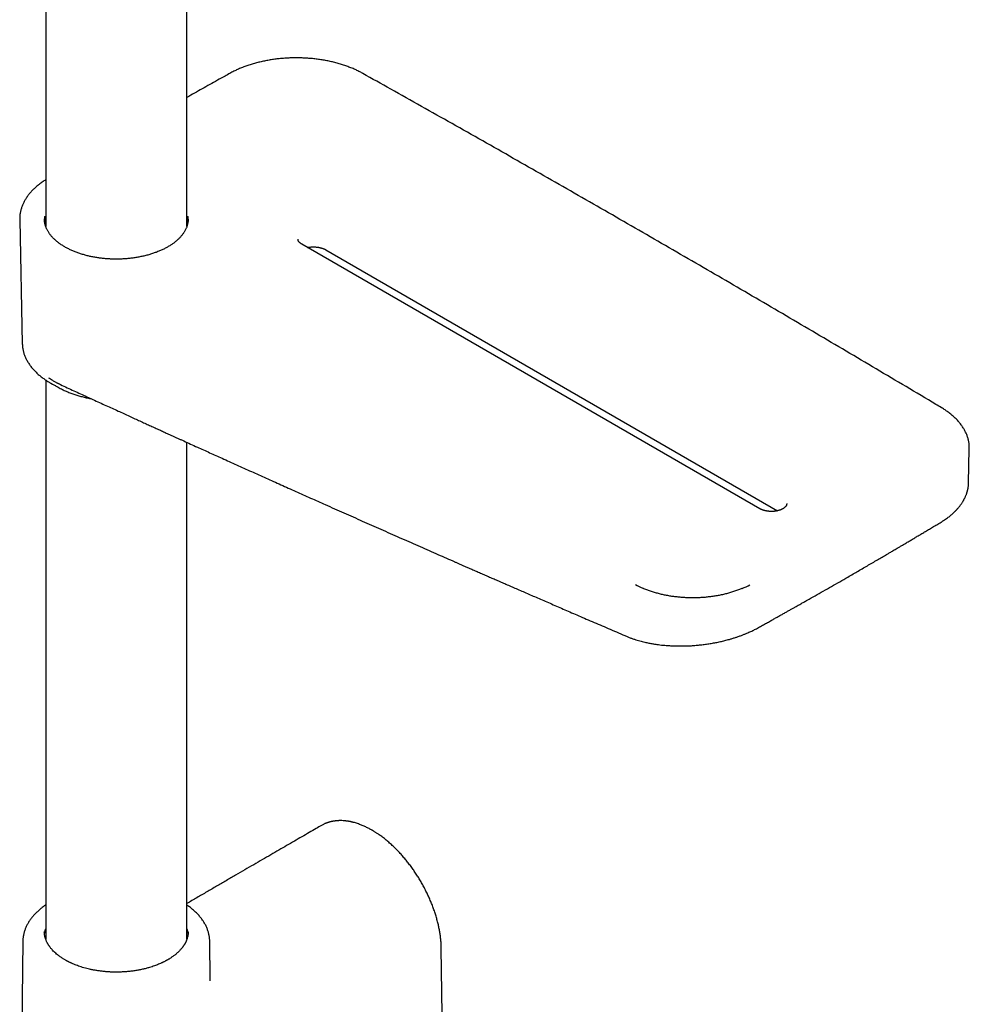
# Model space of a CAD drawing. Header units: millimetres. Extents: x 8 to 871, y 12 to 1888.
# Tile 4 of 114: x 715 to 862, y 269 to 421. Entities that reach past the tile are written whole.
import ezdxf

# ---------------------------------------------------------------- set-up
doc = ezdxf.new("R2010")
doc.units = ezdxf.units.MM

msp = doc.modelspace()

# ---------------------------------------------------------------- linework, layer by layer
at = {"color": 7, "linetype": 'Continuous', "lineweight": 30}
for p, q in [((718.67, 483.37), (718.67, 389.21)), ((740.57, 389.21), (740.57, 483.37)), ((714.63, 390.28), (715.04, 371.02)), ((718.48, 390.8), (718.57, 390.8)), ((718.57, 389.99), (718.48, 389.99)), ((718.57, 389.99), (718.57, 390.8)), ((718.57, 389.99), (718.57, 389.54)), ((740.67, 390.8), (740.67, 389.99)), ((740.67, 390.8), (740.76, 390.8)), ((740.67, 389.54), (740.67, 389.99)), ((740.76, 389.99), (740.67, 389.99)), ((829.48, 345.46), (758.41, 386.48)), ((762.14, 385.61), (832.23, 345.15)), ((718.67, 365.42), (718.67, 278.68)), ((719.6, 364.85), (720.6, 364.29)), ((740.57, 278.68), (740.57, 355.75)), ((861.88, 349.46), (861.99, 354.77)), ((861.87, 349.43), (861.87, 349.46)), ((761.47, 296.35), (761.47, 296.34)), ((718.45, 279.84), (718.45, 279.84)), ((715.12, 278.38), (714.73, 241.83)), ((744.19, 272.46), (744.12, 278.38)), ((744.12, 278.38), (744.12, 278.37)), ((744.18, 272.46), (744.18, 272.47))]:
    msp.add_line(p, q, dxfattribs=at)
at = {"color": 7, "linetype": 'Continuous', "lineweight": 30, "flags": 128}
for points in [[(714.63, 390.42), (714.63, 390.24), (714.64, 390.13)], [(715.04, 371.02), (715.04, 371), (715.04, 371)], [(861.99, 354.62), (861.99, 354.77), (861.99, 354.9)], [(780.34, 258.57), (780.21, 267.04), (780.06, 277.29)]]:
    msp.add_lwpolyline(points, dxfattribs=at)
at = {"color": 7, "linetype": 'Continuous', "lineweight": 30}
for centre, radius, start, end in [((722.19, 390.39), 3.73, 173.8176, 179.9282), ((737.05, 390.39), 3.73, 359.9362, 6.184), ((726.52, 377.26), 14.21, 239.2829, 243.4359), ((727, 375.79), 13.16, 240.8882, 244.1787), ((816.74, 345.61), 13.6, 241.1612, 246.6089), ((821.37, 345.66), 13.67, 293.1955, 298.7518)]:
    msp.add_arc(centre, radius, start, end, dxfattribs=at)
for points, knots in [([(757.55, 415.38), (757.41, 415.38), (757.21, 415.38), (756.92, 415.38), (756.68, 415.37), (756.38, 415.36), (756.07, 415.34), (755.75, 415.32), (755.42, 415.29), (755.08, 415.26), (754.73, 415.23), (754.38, 415.19), (754.03, 415.14), (753.68, 415.09), (753.32, 415.03), (752.97, 414.96), (752.62, 414.89), (752.27, 414.82), (751.92, 414.74), (751.57, 414.65), (751.22, 414.56), (750.88, 414.47), (750.54, 414.37), (750.21, 414.26), (749.88, 414.15), (749.55, 414.03), (749.23, 413.91), (748.92, 413.78), (748.6, 413.65), (748.3, 413.51), (748, 413.37), (747.7, 413.22), (747.46, 413.09), (747.32, 413.01), (747.27, 412.99)], [0, 0, 0, 0, 0.037434, 0.052356, 0.077162, 0.102889, 0.130472, 0.159252, 0.188965, 0.219401, 0.25041, 0.281879, 0.313726, 0.345886, 0.378308, 0.410953, 0.443789, 0.476789, 0.509931, 0.543199, 0.576577, 0.610053, 0.643615, 0.677255, 0.710965, 0.744737, 0.778567, 0.812448, 0.846377, 0.880349, 0.91436, 0.948408, 0.98249, 1, 1, 1, 1]), ([(767.88, 412.96), (767.86, 412.97), (767.76, 413.03), (767.55, 413.14), (767.26, 413.29), (766.97, 413.43), (766.67, 413.57), (766.36, 413.71), (766.04, 413.84), (765.72, 413.96), (765.4, 414.08), (765.07, 414.2), (764.73, 414.31), (764.4, 414.42), (764.05, 414.52), (763.71, 414.61), (763.35, 414.7), (763, 414.78), (762.64, 414.86), (762.28, 414.94), (761.92, 415), (761.55, 415.07), (761.18, 415.12), (760.81, 415.17), (760.44, 415.22), (760.07, 415.26), (759.7, 415.29), (759.33, 415.32), (758.97, 415.34), (758.63, 415.36), (758.34, 415.37), (758.07, 415.38), (757.82, 415.38), (757.65, 415.38), (757.55, 415.38)], [0, 0, 0, 0, 0.005093, 0.03887, 0.072638, 0.106398, 0.140148, 0.173887, 0.207616, 0.241332, 0.275037, 0.308728, 0.342405, 0.376068, 0.409715, 0.443345, 0.476956, 0.510547, 0.544114, 0.577654, 0.611161, 0.644628, 0.678046, 0.711398, 0.744661, 0.777797, 0.810736, 0.843352, 0.875362, 0.906015, 0.933521, 0.953339, 0.97544, 1, 1, 1, 1]), ([(747.27, 412.99), (747.01, 412.84), (745.96, 412.26), (744.13, 411.24), (742.15, 410.13), (740.97, 409.46), (740.57, 409.24)], [0, 0, 0, 0, 0.115272, 0.4681229, 0.8209779, 1, 1, 1, 1]), ([(857.66, 361.13), (857.38, 361.3), (855.55, 362.39), (852.18, 364.39), (847.54, 367.14), (842.89, 369.89), (838.23, 372.63), (833.57, 375.37), (828.9, 378.1), (824.22, 380.83), (819.53, 383.55), (814.83, 386.27), (810.13, 388.98), (805.42, 391.69), (800.7, 394.4), (795.97, 397.1), (791.23, 399.8), (786.49, 402.49), (781.74, 405.18), (776.98, 407.86), (772.36, 410.45), (769.32, 412.15), (767.88, 412.96)], [0, 0, 0, 0, 0.009655, 0.062031, 0.114407, 0.166783, 0.219159, 0.271536, 0.323912, 0.376289, 0.428666, 0.481043, 0.53342, 0.585797, 0.638175, 0.690553, 0.74293, 0.795308, 0.847686, 0.900064, 0.952443, 1, 1, 1, 1]), ([(718.67, 396.47), (718.67, 396.47), (718.57, 396.41), (718.4, 396.29), (718.14, 396.12), (717.9, 395.94), (717.66, 395.76), (717.43, 395.57), (717.2, 395.38), (716.99, 395.19), (716.78, 395), (716.58, 394.8), (716.39, 394.59), (716.21, 394.38), (716.04, 394.18), (715.88, 393.96), (715.73, 393.75), (715.58, 393.53), (715.45, 393.31), (715.33, 393.08), (715.21, 392.86), (715.11, 392.63), (715.01, 392.4), (714.93, 392.17), (714.85, 391.94), (714.79, 391.7), (714.74, 391.47), (714.69, 391.23), (714.66, 390.99), (714.64, 390.75), (714.63, 390.56), (714.63, 390.45), (714.63, 390.43)], [0, 0, 0, 0, 0.001515, 0.036633, 0.071773, 0.106934, 0.142111, 0.177305, 0.212511, 0.247728, 0.282954, 0.318186, 0.353422, 0.388659, 0.423894, 0.459127, 0.494354, 0.529576, 0.56479, 0.599997, 0.635198, 0.670396, 0.705593, 0.740796, 0.77601, 0.811244, 0.846509, 0.881815, 0.917176, 0.952606, 0.98812, 1, 1, 1, 1]), ([(729.62, 384.16), (729.5, 384.16), (729.33, 384.16), (729.08, 384.17), (728.87, 384.18), (728.61, 384.19), (728.35, 384.2), (728.07, 384.22), (727.78, 384.25), (727.49, 384.28), (727.19, 384.31), (726.89, 384.35), (726.59, 384.4), (726.29, 384.45), (725.99, 384.51), (725.69, 384.57), (725.39, 384.63), (725.1, 384.7), (724.81, 384.78), (724.52, 384.86), (724.23, 384.95), (723.95, 385.04), (723.67, 385.13), (723.4, 385.24), (723.13, 385.34), (722.86, 385.45), (722.61, 385.56), (722.36, 385.68), (722.11, 385.8), (721.87, 385.93), (721.64, 386.06), (721.41, 386.19), (721.2, 386.33), (720.98, 386.47), (720.78, 386.61), (720.58, 386.76), (720.4, 386.91), (720.22, 387.06), (720.04, 387.22), (719.88, 387.38), (719.72, 387.54), (719.58, 387.7), (719.44, 387.87), (719.31, 388.03), (719.19, 388.2), (719.08, 388.38), (718.97, 388.55), (718.88, 388.72), (718.79, 388.9), (718.72, 389.08), (718.65, 389.26), (718.59, 389.44), (718.55, 389.63), (718.51, 389.82), (718.48, 390), (718.47, 390.19), (718.46, 390.33), (718.46, 390.39), (718.46, 390.4)], [0, 0, 0, 0, 0.020573, 0.028798, 0.042467, 0.056645, 0.071845, 0.087703, 0.104071, 0.120833, 0.137905, 0.155224, 0.172744, 0.190429, 0.208249, 0.226182, 0.244211, 0.262319, 0.280494, 0.298727, 0.317008, 0.335329, 0.353686, 0.372071, 0.390482, 0.408913, 0.427362, 0.445826, 0.464303, 0.482792, 0.501292, 0.519801, 0.538321, 0.556851, 0.575393, 0.593949, 0.61252, 0.63111, 0.649723, 0.668364, 0.687038, 0.705753, 0.724517, 0.743338, 0.762228, 0.781197, 0.800258, 0.819424, 0.838709, 0.858128, 0.877692, 0.897415, 0.917304, 0.937368, 0.957605, 0.978012, 0.998578, 1, 1, 1, 1]), ([(740.78, 390.39), (740.78, 390.33), (740.78, 390.21), (740.76, 390.02), (740.73, 389.82), (740.7, 389.63), (740.64, 389.43), (740.58, 389.24), (740.51, 389.04), (740.43, 388.85), (740.33, 388.66), (740.22, 388.47), (740.11, 388.28), (739.98, 388.1), (739.85, 387.93), (739.71, 387.76), (739.57, 387.59), (739.42, 387.43), (739.26, 387.27), (739.09, 387.12), (738.91, 386.97), (738.73, 386.81), (738.53, 386.67), (738.33, 386.52), (738.13, 386.38), (737.91, 386.24), (737.69, 386.11), (737.46, 385.98), (737.22, 385.85), (736.98, 385.72), (736.73, 385.6), (736.47, 385.49), (736.21, 385.38), (735.94, 385.27), (735.66, 385.17), (735.38, 385.07), (735.1, 384.98), (734.81, 384.89), (734.52, 384.8), (734.22, 384.72), (733.92, 384.65), (733.61, 384.58), (733.3, 384.52), (732.99, 384.46), (732.68, 384.4), (732.36, 384.36), (732.04, 384.31), (731.72, 384.28), (731.41, 384.24), (731.09, 384.22), (730.78, 384.2), (730.5, 384.18), (730.25, 384.17), (730.02, 384.17), (729.82, 384.16), (729.68, 384.16), (729.62, 384.16)], [0, 0, 0, 0, 0.019301, 0.040141, 0.061066, 0.082049, 0.103067, 0.124098, 0.145125, 0.166139, 0.187131, 0.208098, 0.229041, 0.247818, 0.268664, 0.287341, 0.305984, 0.324599, 0.34319, 0.361763, 0.380322, 0.398871, 0.417413, 0.435952, 0.454488, 0.473024, 0.491561, 0.510099, 0.528641, 0.547186, 0.565735, 0.584288, 0.602845, 0.621406, 0.63997, 0.658536, 0.677105, 0.695674, 0.714243, 0.732809, 0.75137, 0.769925, 0.788468, 0.806996, 0.8255, 0.843973, 0.862397, 0.880748, 0.898983, 0.917018, 0.93466, 0.951371, 0.965602, 0.976777, 0.98978, 1, 1, 1, 1]), ([(758.41, 386.49), (758.4, 386.5), (758.35, 386.52), (758.28, 386.57), (758.2, 386.63), (758.13, 386.69), (758.06, 386.74), (758.01, 386.8), (757.96, 386.86), (757.92, 386.92), (757.88, 386.98), (757.86, 387.03), (757.84, 387.09), (757.82, 387.15), (757.82, 387.21), (757.82, 387.25), (757.82, 387.27)], [0, 0, 0, 0, 0.037949, 0.105431, 0.172933, 0.240533, 0.308335, 0.376515, 0.445353, 0.51525, 0.586783, 0.660783, 0.738454, 0.821544, 0.912446, 1, 1, 1, 1]), ([(759.29, 385.98), (759.34, 385.99), (759.43, 386.01), (759.57, 386.03), (759.71, 386.04), (759.84, 386.05), (759.96, 386.06), (760.07, 386.07), (760.16, 386.07), (760.2, 386.07)], [0, 0, 0, 0, 0.1532923, 0.3165142, 0.4745839, 0.6277042, 0.7364772, 0.8448817, 1, 1, 1, 1]), ([(760.2, 386.07), (760.26, 386.07), (760.34, 386.07), (760.46, 386.06), (760.56, 386.05), (760.69, 386.04), (760.81, 386.03), (760.94, 386.01), (761.07, 385.99), (761.21, 385.96), (761.34, 385.93), (761.47, 385.89), (761.59, 385.85), (761.71, 385.81), (761.83, 385.77), (761.94, 385.72), (762.05, 385.66), (762.11, 385.63), (762.14, 385.61)], [0, 0, 0, 0, 0.079071, 0.111217, 0.164509, 0.21976, 0.278914, 0.340492, 0.40388, 0.468584, 0.534248, 0.600604, 0.667449, 0.734623, 0.802007, 0.869507, 0.937057, 1, 1, 1, 1]), ([(715.04, 371), (715.05, 370.94), (715.05, 370.8), (715.07, 370.57), (715.1, 370.33), (715.15, 370.09), (715.2, 369.85), (715.26, 369.61), (715.34, 369.37), (715.43, 369.13), (715.53, 368.9), (715.64, 368.66), (715.77, 368.42), (715.9, 368.19), (716.05, 367.96), (716.21, 367.72), (716.38, 367.5), (716.56, 367.27), (716.76, 367.05), (716.96, 366.83), (717.18, 366.61), (717.4, 366.4), (717.63, 366.2), (717.87, 366), (718.11, 365.82), (718.36, 365.63), (718.6, 365.46), (718.86, 365.29), (719.07, 365.16), (719.21, 365.07), (719.26, 365.05)], [0, 0, 0, 0, 0.02786, 0.063364, 0.099008, 0.134809, 0.170777, 0.206925, 0.24326, 0.279788, 0.316513, 0.353433, 0.390545, 0.427845, 0.465324, 0.502972, 0.540777, 0.578727, 0.616809, 0.655008, 0.693313, 0.731711, 0.77019, 0.804767, 0.843264, 0.87786, 0.912463, 0.947066, 0.981668, 1, 1, 1, 1]), ([(720.75, 364.8), (720.75, 364.8), (720.73, 364.81), (720.69, 364.83), (720.65, 364.85), (720.6, 364.87), (720.53, 364.91), (720.42, 364.96), (720.27, 365.04), (720.09, 365.14), (719.89, 365.26), (719.66, 365.39), (719.41, 365.55), (719.23, 365.67), (719.14, 365.73)], [0, 0, 0, 0, 0.007032, 0.033899, 0.060938, 0.088149, 0.115531, 0.187833, 0.278144, 0.38647, 0.512817, 0.657185, 0.819579, 1, 1, 1, 1]), ([(720.75, 364.81), (720.82, 364.78), (721.24, 364.58), (722.01, 364.23), (723.05, 363.75), (724.05, 363.29), (725.04, 362.84), (726.02, 362.38), (727.01, 361.93), (728, 361.48), (728.96, 361.04), (729.89, 360.62), (730.78, 360.21), (731.65, 359.81), (732.48, 359.43), (733.28, 359.07), (734.05, 358.72), (734.78, 358.38), (735.47, 358.07), (736.14, 357.77), (736.77, 357.48), (737.34, 357.22), (737.85, 356.98), (738.32, 356.77), (738.77, 356.57), (739.21, 356.37), (739.65, 356.17), (740.65, 355.72), (742.13, 355.04), (744.11, 354.15), (746.14, 353.23), (748.3, 352.26), (750.58, 351.23), (752.87, 350.21), (755.17, 349.18), (757.46, 348.15), (759.76, 347.12), (761.77, 346.23), (763.49, 345.46), (764.93, 344.82), (766.37, 344.18), (767.8, 343.55), (769.24, 342.91), (770.68, 342.27), (772.11, 341.64), (773.55, 341), (774.99, 340.37), (776.42, 339.74), (777.81, 339.13), (779.18, 338.53), (780.51, 337.94), (781.53, 337.5), (782.23, 337.19), (782.64, 337.01), (783.07, 336.82), (783.53, 336.62), (784.01, 336.41), (784.54, 336.18), (785.14, 335.92), (785.8, 335.63), (786.49, 335.33), (787.19, 335.02), (787.89, 334.71), (788.6, 334.41), (789.33, 334.09), (790.1, 333.76), (790.88, 333.41), (791.7, 333.06), (792.54, 332.69), (793.42, 332.31), (794.32, 331.92), (795.24, 331.52), (796.2, 331.11), (797.18, 330.68), (798.19, 330.24), (799.23, 329.79), (800.29, 329.33), (801.41, 328.85), (802.56, 328.35), (803.77, 327.83), (805.01, 327.3), (806.27, 326.76), (807.57, 326.2), (808.45, 325.83), (808.89, 325.64)], [0, 0, 0, 0, 0.002412, 0.014627, 0.026539, 0.038147, 0.049451, 0.060452, 0.072203, 0.083586, 0.094602, 0.10525, 0.115531, 0.125445, 0.134992, 0.144171, 0.152983, 0.161428, 0.169364, 0.176946, 0.184174, 0.191047, 0.196602, 0.201901, 0.206975, 0.212025, 0.217088, 0.222164, 0.246272, 0.268045, 0.290051, 0.31586, 0.341943, 0.368065, 0.394186, 0.420307, 0.446428, 0.472549, 0.48884, 0.50513, 0.52142, 0.53771, 0.554, 0.57029, 0.586577, 0.60266, 0.619157, 0.635295, 0.651073, 0.666491, 0.68155, 0.696249, 0.700785, 0.705359, 0.710195, 0.715308, 0.720699, 0.726368, 0.733404, 0.740827, 0.748635, 0.756828, 0.764469, 0.772417, 0.780673, 0.789236, 0.798106, 0.807283, 0.816768, 0.82656, 0.836659, 0.847065, 0.857779, 0.8688, 0.880128, 0.891767, 0.903713, 0.915966, 0.929131, 0.942631, 0.956467, 0.970639, 0.985149, 1, 1, 1, 1]), ([(721.28, 363.94), (721.36, 363.9), (721.54, 363.81), (721.82, 363.69), (722.12, 363.56), (722.41, 363.45), (722.72, 363.33), (723.03, 363.22), (723.34, 363.12), (723.66, 363.02), (723.98, 362.93), (724.3, 362.84), (724.63, 362.76), (724.97, 362.68), (725.3, 362.61), (725.55, 362.56), (725.68, 362.54), (725.7, 362.53)], [0, 0, 0, 0, 0.066214, 0.137401, 0.208561, 0.27969, 0.350789, 0.421854, 0.492884, 0.563876, 0.634827, 0.705735, 0.776593, 0.847396, 0.918136, 0.9888, 1, 1, 1, 1]), ([(861.99, 354.91), (861.99, 354.94), (861.99, 355.06), (861.98, 355.25), (861.96, 355.49), (861.93, 355.74), (861.88, 355.98), (861.82, 356.22), (861.76, 356.47), (861.68, 356.71), (861.59, 356.95), (861.48, 357.19), (861.37, 357.43), (861.24, 357.67), (861.11, 357.91), (860.96, 358.14), (860.8, 358.38), (860.62, 358.61), (860.44, 358.84), (860.24, 359.06), (860.04, 359.28), (859.82, 359.5), (859.59, 359.72), (859.35, 359.93), (859.11, 360.13), (858.86, 360.33), (858.61, 360.51), (858.35, 360.69), (858.1, 360.86), (857.87, 361.01), (857.72, 361.1), (857.66, 361.13)], [0, 0, 0, 0, 0.013519, 0.047954, 0.082511, 0.117204, 0.152046, 0.187048, 0.222221, 0.257571, 0.293104, 0.328821, 0.364722, 0.400805, 0.437063, 0.473488, 0.510072, 0.546804, 0.583671, 0.620662, 0.657765, 0.694966, 0.732255, 0.769621, 0.807054, 0.840673, 0.878105, 0.911735, 0.945369, 0.979001, 1, 1, 1, 1]), ([(857.63, 343.39), (857.75, 343.47), (857.98, 343.61), (858.31, 343.83), (858.59, 344.03), (858.84, 344.22), (859.06, 344.4), (859.25, 344.56), (859.41, 344.7), (859.54, 344.82), (859.65, 344.92), (859.75, 345.02), (859.82, 345.09), (859.89, 345.16), (859.94, 345.22), (860, 345.28), (860.07, 345.35), (860.14, 345.43), (860.24, 345.55), (860.36, 345.69), (860.5, 345.86), (860.63, 346.04), (860.76, 346.21), (860.87, 346.38), (860.96, 346.53), (861.03, 346.64), (861.08, 346.72), (861.12, 346.79), (861.15, 346.85), (861.19, 346.93), (861.25, 347.03), (861.31, 347.17), (861.39, 347.33), (861.46, 347.5), (861.53, 347.67), (861.58, 347.82), (861.62, 347.95), (861.66, 348.08), (861.69, 348.19), (861.73, 348.32), (861.76, 348.46), (861.79, 348.62), (861.82, 348.78), (861.84, 348.94), (861.86, 349.09), (861.87, 349.22), (861.87, 349.35), (861.88, 349.43), (861.88, 349.46)], [0, 0, 0, 0, 0.047285, 0.091, 0.131166, 0.167801, 0.200916, 0.230519, 0.25517, 0.276722, 0.295177, 0.310788, 0.324273, 0.335677, 0.344768, 0.355001, 0.367145, 0.381201, 0.397169, 0.424458, 0.453347, 0.481785, 0.509772, 0.537309, 0.564068, 0.578893, 0.591418, 0.601642, 0.610385, 0.620984, 0.638205, 0.659217, 0.68402, 0.712348, 0.737741, 0.760073, 0.779344, 0.796382, 0.813768, 0.83192, 0.85277, 0.876755, 0.903877, 0.927147, 0.948964, 0.96837, 0.985377, 1, 1, 1, 1]), ([(831.27, 345.04), (831.21, 345.04), (831.13, 345.04), (831.02, 345.05), (830.92, 345.05), (830.81, 345.06), (830.69, 345.08), (830.56, 345.1), (830.44, 345.12), (830.31, 345.14), (830.19, 345.18), (830.06, 345.21), (829.94, 345.25), (829.83, 345.29), (829.72, 345.34), (829.62, 345.39), (829.54, 345.43), (829.49, 345.45), (829.48, 345.46)], [0, 0, 0, 0, 0.081927, 0.115262, 0.170514, 0.227788, 0.289095, 0.352894, 0.418544, 0.485529, 0.553476, 0.622104, 0.691198, 0.760595, 0.830168, 0.899824, 0.9695, 1, 1, 1, 1]), ([(833.65, 346.25), (833.65, 346.24), (833.66, 346.21), (833.65, 346.16), (833.64, 346.1), (833.62, 346.03), (833.6, 345.97), (833.57, 345.91), (833.52, 345.85), (833.48, 345.79), (833.42, 345.73), (833.36, 345.67), (833.28, 345.61), (833.2, 345.55), (833.11, 345.49), (833.02, 345.44), (832.91, 345.38), (832.8, 345.33), (832.69, 345.28), (832.56, 345.24), (832.43, 345.2), (832.3, 345.16), (832.17, 345.13), (832.03, 345.1), (831.89, 345.08), (831.75, 345.06), (831.63, 345.05), (831.52, 345.05), (831.4, 345.04), (831.32, 345.04), (831.27, 345.04)], [0, 0, 0, 0, 0.015843, 0.067088, 0.113511, 0.156145, 0.196207, 0.23457, 0.271828, 0.308386, 0.34452, 0.380424, 0.416229, 0.452013, 0.487822, 0.523697, 0.559662, 0.595721, 0.631869, 0.668089, 0.70435, 0.740605, 0.776782, 0.812753, 0.848272, 0.882764, 0.914397, 0.939395, 0.962534, 1, 1, 1, 1]), ([(829.28, 327.03), (829.49, 327.15), (829.91, 327.38), (830.52, 327.72), (831.11, 328.05), (831.66, 328.36), (832.19, 328.66), (832.69, 328.94), (833.18, 329.22), (833.66, 329.48), (834.11, 329.74), (834.54, 329.98), (834.93, 330.2), (835.27, 330.39), (835.57, 330.55), (835.83, 330.7), (836.08, 330.84), (836.33, 330.99), (836.59, 331.13), (837.17, 331.46), (838.08, 331.98), (839.34, 332.69), (840.61, 333.41), (841.88, 334.14), (843, 334.78), (843.96, 335.34), (844.76, 335.8), (845.57, 336.27), (846.36, 336.73), (847.14, 337.19), (847.9, 337.63), (848.62, 338.05), (849.17, 338.37), (849.56, 338.6), (849.8, 338.74), (850.06, 338.9), (850.35, 339.07), (850.66, 339.25), (851.02, 339.46), (851.43, 339.7), (851.89, 339.97), (852.38, 340.27), (852.89, 340.57), (853.41, 340.87), (853.93, 341.19), (854.49, 341.51), (855.06, 341.86), (855.67, 342.22), (856.3, 342.6), (856.95, 342.99), (857.4, 343.26), (857.63, 343.39)], [0, 0, 0, 0, 0.022172, 0.043398, 0.063679, 0.083014, 0.101404, 0.118847, 0.135344, 0.152399, 0.168308, 0.183072, 0.196692, 0.209166, 0.218687, 0.227555, 0.236393, 0.245273, 0.254193, 0.263154, 0.305953, 0.3503, 0.394989, 0.439677, 0.484364, 0.512801, 0.541239, 0.569676, 0.598101, 0.62587, 0.652618, 0.678344, 0.703048, 0.710976, 0.719505, 0.728899, 0.739159, 0.750283, 0.762272, 0.777513, 0.793955, 0.811599, 0.830444, 0.848286, 0.867085, 0.886843, 0.907558, 0.929232, 0.951863, 0.975453, 1, 1, 1, 1]), ([(819.07, 331.64), (818.94, 331.64), (818.76, 331.64), (818.49, 331.64), (818.26, 331.65), (817.99, 331.66), (817.71, 331.68), (817.41, 331.7), (817.1, 331.72), (816.79, 331.75), (816.47, 331.79), (816.15, 331.83), (815.83, 331.87), (815.51, 331.92), (815.19, 331.98), (814.86, 332.04), (814.54, 332.11), (814.22, 332.18), (813.91, 332.26), (813.59, 332.34), (813.28, 332.43), (812.98, 332.52), (812.67, 332.62), (812.37, 332.72), (812.08, 332.82), (811.79, 332.93), (811.54, 333.04), (811.39, 333.1), (811.34, 333.12)], [0, 0, 0, 0, 0.046919, 0.065647, 0.096777, 0.129063, 0.163676, 0.199788, 0.237066, 0.275243, 0.31413, 0.353585, 0.393502, 0.433799, 0.47441, 0.515285, 0.556382, 0.597668, 0.639113, 0.680694, 0.722392, 0.76419, 0.806072, 0.848029, 0.890047, 0.93212, 0.974238, 1, 1, 1, 1]), ([(826.76, 333.1), (826.7, 333.08), (826.56, 333.02), (826.31, 332.92), (826.02, 332.81), (825.72, 332.7), (825.42, 332.6), (825.11, 332.5), (824.8, 332.41), (824.48, 332.32), (824.16, 332.24), (823.84, 332.16), (823.51, 332.09), (823.18, 332.02), (822.85, 331.96), (822.51, 331.9), (822.17, 331.85), (821.84, 331.81), (821.49, 331.77), (821.15, 331.73), (820.82, 331.7), (820.48, 331.68), (820.16, 331.66), (819.88, 331.65), (819.63, 331.64), (819.37, 331.64), (819.18, 331.64), (819.07, 331.64)], [0, 0, 0, 0, 0.025062, 0.067608, 0.11016, 0.152718, 0.195279, 0.237842, 0.280406, 0.322966, 0.36552, 0.408063, 0.450591, 0.493095, 0.535567, 0.577994, 0.620357, 0.662628, 0.704765, 0.746694, 0.788281, 0.829248, 0.868905, 0.904941, 0.932767, 0.959534, 1, 1, 1, 1]), ([(808.89, 325.64), (809.04, 325.57), (809.34, 325.45), (809.79, 325.29), (810.23, 325.14), (810.65, 325.02), (811.05, 324.9), (811.43, 324.81), (811.79, 324.73), (812.12, 324.65), (812.43, 324.59), (812.72, 324.54), (812.99, 324.49), (813.24, 324.45), (813.49, 324.42), (813.82, 324.37), (814.24, 324.32), (814.81, 324.27), (815.45, 324.22), (816.16, 324.18), (816.88, 324.17), (817.6, 324.17), (818.32, 324.19), (819.05, 324.23), (819.78, 324.29), (820.5, 324.37), (821.23, 324.46), (821.94, 324.57), (822.66, 324.7), (823.36, 324.85), (824.06, 325.02), (824.68, 325.18), (825.22, 325.34), (825.69, 325.49), (826.15, 325.64), (826.62, 325.81), (827.06, 325.98), (827.46, 326.14), (827.8, 326.29), (828.1, 326.43), (828.39, 326.56), (828.68, 326.71), (828.97, 326.86), (829.17, 326.97), (829.28, 327.03)], [0, 0, 0, 0, 0.027743, 0.05396, 0.078662, 0.101857, 0.123553, 0.143406, 0.161821, 0.178801, 0.194351, 0.208717, 0.221609, 0.233567, 0.24557, 0.257642, 0.281603, 0.305898, 0.337938, 0.37035, 0.402782, 0.435204, 0.467598, 0.499945, 0.532271, 0.564617, 0.596986, 0.629375, 0.661782, 0.694209, 0.72669, 0.759996, 0.782355, 0.805184, 0.828485, 0.852262, 0.875784, 0.898364, 0.915447, 0.93195, 0.947873, 0.963877, 0.981241, 1, 1, 1, 1]), ([(761.47, 296.34), (761.2, 296.19), (760.56, 295.82), (759.54, 295.23), (758.41, 294.58), (757.24, 293.9), (756.05, 293.21), (754.83, 292.51), (753.58, 291.78), (752.28, 291.03), (750.94, 290.25), (749.54, 289.44), (748.12, 288.62), (746.66, 287.77), (745.18, 286.91), (743.67, 286.03), (742.13, 285.13), (741.09, 284.53), (740.57, 284.23)], [0, 0, 0, 0, 0.038259, 0.091245, 0.145562, 0.201212, 0.258195, 0.31651, 0.376157, 0.437137, 0.502449, 0.569223, 0.637459, 0.707158, 0.778318, 0.85094, 0.925024, 1, 1, 1, 1]), ([(780.06, 277.29), (780.06, 277.35), (780.05, 277.46), (780.05, 277.62), (780.04, 277.77), (780.03, 277.92), (780.02, 278.08), (780.01, 278.29), (779.99, 278.56), (779.95, 278.88), (779.9, 279.31), (779.81, 279.84), (779.7, 280.46), (779.56, 281.1), (779.39, 281.75), (779.2, 282.42), (778.98, 283.08), (778.74, 283.74), (778.49, 284.4), (778.21, 285.05), (777.92, 285.69), (777.6, 286.33), (777.27, 286.96), (776.92, 287.59), (776.55, 288.2), (776.17, 288.8), (775.77, 289.39), (775.36, 289.97), (774.93, 290.53), (774.49, 291.08), (774.04, 291.61), (773.57, 292.13), (773.09, 292.64), (772.57, 293.13), (772.04, 293.62), (771.5, 294.08), (770.95, 294.51), (770.53, 294.82), (770.22, 295.03), (770.03, 295.15), (769.86, 295.26), (769.72, 295.35), (769.62, 295.41), (769.55, 295.46), (769.48, 295.5), (769.4, 295.54), (769.31, 295.6), (769.2, 295.66), (769.05, 295.74), (768.85, 295.85), (768.6, 295.98), (768.34, 296.11), (768.07, 296.23), (767.8, 296.35), (767.51, 296.46), (767.21, 296.57), (766.9, 296.68), (766.63, 296.76), (766.41, 296.82), (766.27, 296.85), (766.14, 296.88), (766.03, 296.91), (765.95, 296.93), (765.86, 296.94), (765.76, 296.96), (765.63, 296.99), (765.48, 297.01), (765.31, 297.03), (765.09, 297.06), (764.81, 297.08), (764.54, 297.09), (764.34, 297.09), (764.22, 297.09), (764.11, 297.08), (764.01, 297.08), (763.93, 297.07), (763.85, 297.07), (763.76, 297.06), (763.65, 297.05), (763.52, 297.03), (763.37, 297.01), (763.23, 296.99), (763.09, 296.96), (762.97, 296.93), (762.86, 296.91), (762.77, 296.88), (762.7, 296.86), (762.64, 296.85), (762.6, 296.83), (762.55, 296.82), (762.48, 296.8), (762.39, 296.77), (762.28, 296.73), (762.15, 296.68), (762, 296.62), (761.84, 296.54), (761.66, 296.45), (761.54, 296.38), (761.47, 296.35)], [0, 0, 0, 0, 0.0060105, 0.0113426, 0.0161403, 0.0211767, 0.0265665, 0.0323093, 0.0420459, 0.0526516, 0.0640381, 0.0842872, 0.1040153, 0.1232186, 0.1443998, 0.165129, 0.1856886, 0.2061323, 0.2264489, 0.246689, 0.266932, 0.2871673, 0.307384, 0.3275717, 0.347738, 0.3679173, 0.3881108, 0.4083178, 0.4285375, 0.4487688, 0.4690114, 0.4893792, 0.5103104, 0.5318117, 0.553897, 0.5764105, 0.5983675, 0.6196302, 0.6274561, 0.6351692, 0.6420143, 0.6475866, 0.6518821, 0.6540335, 0.6564758, 0.6595593, 0.6632856, 0.6675634, 0.6719551, 0.6815587, 0.6914252, 0.7015544, 0.7120406, 0.7234381, 0.7344346, 0.7462236, 0.7588032, 0.772164, 0.7788593, 0.7847738, 0.7899083, 0.7942635, 0.79784, 0.8007451, 0.8049188, 0.8102589, 0.8167631, 0.8238119, 0.8308727, 0.8447971, 0.8588056, 0.8649131, 0.8703488, 0.8751111, 0.879199, 0.8826116, 0.8858109, 0.8897245, 0.894885, 0.900904, 0.9073408, 0.9140707, 0.9210933, 0.9261832, 0.9311313, 0.9354249, 0.9390533, 0.9414376, 0.9434117, 0.9457023, 0.9489641, 0.9532935, 0.9586335, 0.9649835, 0.9723421, 0.9807076, 0.9900774, 1, 1, 1, 1]), ([(718.67, 284), (718.66, 283.99), (718.56, 283.92), (718.38, 283.8), (718.14, 283.62), (717.91, 283.44), (717.69, 283.25), (717.48, 283.06), (717.27, 282.87), (717.07, 282.67), (716.88, 282.47), (716.7, 282.27), (716.53, 282.06), (716.37, 281.85), (716.21, 281.64), (716.07, 281.42), (715.94, 281.2), (715.81, 280.98), (715.7, 280.76), (715.59, 280.53), (715.5, 280.3), (715.42, 280.08), (715.34, 279.84), (715.28, 279.61), (715.23, 279.38), (715.18, 279.14), (715.15, 278.9), (715.13, 278.67), (715.12, 278.49), (715.12, 278.39), (715.12, 278.38)], [0, 0, 0, 0, 0.006297, 0.044203, 0.082129, 0.120071, 0.158026, 0.195991, 0.233961, 0.271934, 0.309904, 0.347868, 0.385822, 0.423763, 0.461685, 0.499588, 0.537469, 0.575326, 0.61316, 0.650974, 0.688769, 0.726553, 0.764332, 0.802118, 0.839921, 0.877757, 0.915642, 0.953592, 0.991628, 1, 1, 1, 1]), ([(744.12, 278.37), (744.12, 278.4), (744.12, 278.51), (744.11, 278.7), (744.09, 278.94), (744.05, 279.18), (744.01, 279.42), (743.95, 279.66), (743.88, 279.9), (743.8, 280.14), (743.71, 280.38), (743.61, 280.62), (743.5, 280.86), (743.37, 281.09), (743.23, 281.33), (743.08, 281.56), (742.92, 281.79), (742.75, 282.02), (742.56, 282.24), (742.36, 282.47), (742.16, 282.69), (741.94, 282.9), (741.71, 283.12), (741.48, 283.32), (741.24, 283.51), (741, 283.7), (740.77, 283.86), (740.63, 283.96), (740.57, 284)], [0, 0, 0, 0, 0.013334, 0.051573, 0.089951, 0.128486, 0.167198, 0.2061, 0.245209, 0.284533, 0.324081, 0.363857, 0.403862, 0.444093, 0.484545, 0.525207, 0.56607, 0.607119, 0.648341, 0.689718, 0.731236, 0.772878, 0.814631, 0.856478, 0.894077, 0.935955, 0.973579, 1, 1, 1, 1]), ([(740.79, 279.84), (740.79, 279.81), (740.79, 279.76), (740.79, 279.65), (740.77, 279.52), (740.75, 279.37), (740.72, 279.2), (740.68, 279.01), (740.61, 278.78), (740.54, 278.59), (740.48, 278.43), (740.42, 278.31), (740.37, 278.21), (740.33, 278.12), (740.29, 278.05), (740.26, 278), (740.23, 277.95), (740.19, 277.89), (740.15, 277.81), (740.09, 277.72), (740.02, 277.62), (739.95, 277.52), (739.81, 277.33), (739.59, 277.07), (739.26, 276.73), (738.9, 276.4), (738.58, 276.15), (738.31, 275.96), (738.13, 275.83), (737.96, 275.72), (737.81, 275.63), (737.68, 275.55), (737.56, 275.48), (737.47, 275.43), (737.4, 275.39), (737.34, 275.36), (737.27, 275.32), (737.18, 275.27), (737.07, 275.21), (736.94, 275.15), (736.79, 275.08), (736.64, 275.01), (736.44, 274.92), (736.19, 274.81), (735.88, 274.68), (735.53, 274.56), (735.16, 274.43), (734.73, 274.3), (734.24, 274.16), (733.68, 274.03), (733.1, 273.91), (732.5, 273.81), (731.87, 273.72), (731.22, 273.66), (730.55, 273.61), (729.91, 273.59), (729.31, 273.59), (728.74, 273.61), (728.16, 273.65), (727.59, 273.7), (727.02, 273.77), (726.48, 273.85), (725.97, 273.94), (725.49, 274.04), (725.04, 274.15), (724.6, 274.27), (724.18, 274.4), (723.77, 274.53), (723.4, 274.67), (723.06, 274.8), (722.8, 274.92), (722.6, 275.01), (722.46, 275.07), (722.33, 275.14), (722.22, 275.19), (722.12, 275.24), (722.03, 275.29), (721.93, 275.34), (721.81, 275.41), (721.66, 275.49), (721.49, 275.59), (721.3, 275.71), (721.1, 275.84), (720.89, 275.98), (720.69, 276.13), (720.47, 276.3), (720.22, 276.51), (719.97, 276.75), (719.75, 276.97), (719.56, 277.18), (719.41, 277.37), (719.29, 277.53), (719.19, 277.67), (719.12, 277.78), (719.06, 277.88), (719, 277.96), (718.95, 278.06), (718.9, 278.16), (718.84, 278.27), (718.78, 278.41), (718.71, 278.56), (718.65, 278.74), (718.58, 278.94), (718.53, 279.14), (718.5, 279.33), (718.47, 279.52), (718.46, 279.69), (718.45, 279.79), (718.45, 279.84)], [0, 0, 0, 0, 0.005363, 0.011502, 0.018441, 0.026033, 0.033933, 0.044728, 0.056033, 0.067849, 0.074712, 0.080938, 0.086352, 0.090952, 0.09474, 0.097714, 0.099872, 0.102946, 0.107103, 0.112329, 0.117933, 0.123533, 0.129131, 0.148697, 0.168227, 0.187721, 0.207166, 0.216291, 0.224521, 0.231854, 0.238291, 0.243829, 0.248469, 0.25221, 0.255052, 0.257024, 0.259406, 0.262885, 0.267445, 0.272552, 0.277945, 0.283623, 0.289588, 0.299726, 0.310596, 0.322198, 0.334533, 0.347555, 0.364291, 0.381437, 0.398993, 0.416958, 0.435332, 0.454115, 0.473305, 0.492903, 0.508875, 0.525108, 0.541601, 0.558353, 0.574963, 0.590921, 0.606228, 0.620881, 0.634882, 0.648231, 0.662406, 0.675763, 0.688301, 0.700021, 0.710923, 0.716619, 0.721849, 0.726608, 0.730895, 0.734712, 0.738058, 0.741733, 0.746494, 0.752359, 0.759326, 0.767394, 0.776498, 0.785851, 0.795223, 0.804614, 0.818673, 0.832773, 0.846915, 0.858057, 0.868685, 0.878055, 0.885069, 0.891161, 0.896333, 0.900767, 0.905581, 0.910862, 0.916897, 0.923974, 0.932092, 0.941253, 0.951456, 0.962132, 0.972224, 0.982144, 0.991402, 1, 1, 1, 1]), ([(718.48, 279.44), (718.48, 279.46), (718.49, 279.54), (718.51, 279.69), (718.55, 279.88), (718.6, 280.08), (718.64, 280.21), (718.67, 280.29), (718.67, 280.3)], [0, 0, 0, 0, 0.0631433, 0.2883675, 0.5141083, 0.7400379, 0.965885, 1, 1, 1, 1]), ([(740.57, 280.3), (740.57, 280.29), (740.6, 280.22), (740.64, 280.09), (740.69, 279.91), (740.73, 279.73), (740.75, 279.57), (740.76, 279.47), (740.76, 279.43)], [0, 0, 0, 0, 0.0295805, 0.2382266, 0.448869, 0.6615843, 0.8763871, 1, 1, 1, 1]), ([(744.19, 272.24), (744.19, 272.24), (744.19, 272.24), (744.19, 272.25), (744.19, 272.27), (744.19, 272.32), (744.19, 272.39), (744.19, 272.44), (744.19, 272.47)], [0, 0, 0, 0, 0.013004, 0.092669, 0.20889, 0.42365, 0.708581, 1, 1, 1, 1])]:
    msp.add_open_spline(points, degree=3, knots=knots, dxfattribs=at)

doc.saveas('drawing.dxf')
